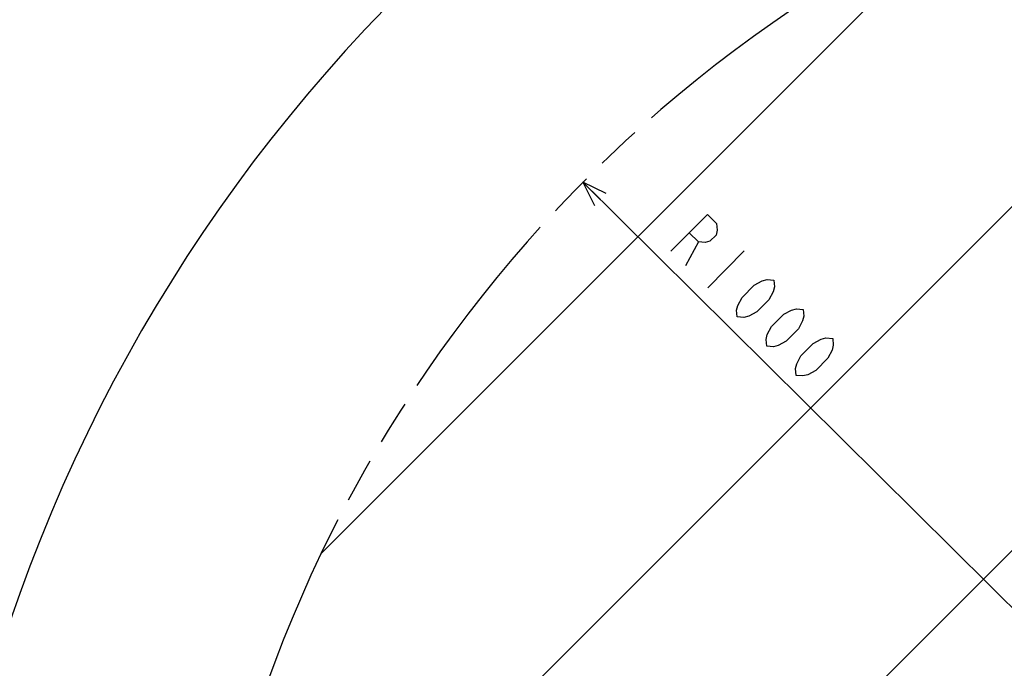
# Model space of a CAD drawing. Extents: x 0 to 594, y 0 to 420.
# Tile 83 of 104: x 298 to 370, y 219 to 266. Entities that reach past the tile are written whole.
import ezdxf

# ---------------------------------------------------------------- set-up
doc = ezdxf.new("R2010")
doc.units = 0
doc.header["$LTSCALE"] = 32.67
doc.linetypes.add('PHANTOM', pattern=[0.8, 0.45, -0.05, 0.1, -0.05, 0.1, -0.05])
doc.layers.get('0').update_dxf_attribs({"linetype": 'CONTINUOUS'})
doc.layers.add('CRV', color=7, linetype='CONTINUOUS')
doc.layers.add('DRIV_DIM', color=7, linetype='CONTINUOUS')
doc.styles.get("Standard").update_dxf_attribs({"font": 'txt', "width": 0.8})
doc.dimstyles.new('DIMSTYLE_1', dxfattribs={"dimtxt": 3.8, "dimasz": 1.8, "dimexe": 2, "dimexo": 1.5, "dimgap": 1.9, "dimtad": 1, "dimdec": 3, "dimlfac": 10, "dimtxsty": 'STANDARD', "dimblk": 'OPEN', "dimblk1": 'OPEN', "dimblk2": 'OPEN', "dimcen": 0.09, "dimazin": 2, "dimtp": 0.5, "dimtm": 0.5, "dimtfac": 1, "dimtdec": -1, "dimtofl": 0, "dimtmove": 0, "dimatfit": 3, "dimtolj": 1})
doc.dimstyles.new('DIMSTYLE_2', dxfattribs={"dimtxt": 3.8, "dimasz": 1.8, "dimexe": 2, "dimexo": 1.5, "dimgap": 0.95, "dimtad": 1, "dimdec": 3, "dimlfac": 10, "dimtxsty": 'STANDARD', "dimblk": 'OPEN', "dimblk1": 'OPEN', "dimblk2": 'OPEN', "dimcen": 0.09, "dimazin": 2, "dimtp": 0.001, "dimtm": 0.001, "dimtfac": 1, "dimtdec": 3, "dimtofl": 0, "dimtmove": 0, "dimatfit": 3, "dimtolj": 1})

# ---------------------------------------------------------------- blocks, each defined once
blk = doc.blocks.new('*D9')
at = {"layer": 'DRIV_DIM', "color": 2, "linetype": 'CONTINUOUS'}
for p, q in [((478.229, 259.55), (491.452, 274.235)), ((297.649, 184.12), (289.051, 184.12))]:
    blk.add_line(p, q, dxfattribs=at)
for points in [[(488.359, 273.482), (490.114, 272.749), (489.175, 274.404)], [(290.449, 185.925), (291.051, 184.12), (291.681, 185.916)]]:
    blk.add_lwpolyline(points, dxfattribs=at)
for start, end in [(48, 114), (114, 180)]:
    blk.add_arc((410.312, 184.12), 119.261, start, end, dxfattribs=at)
blk = doc.blocks.new('_OPEN')
at = {"color": 0, "linetype": 'BYBLOCK'}
for p, q in [((0, 0), (-1, 0.342)), ((-1, -0.342), (0, 0)), ((-1, 0), (0, 0))]:
    blk.add_line(p, q, dxfattribs=at)
blk = doc.blocks.new('*D13')
at = {"layer": 'DRIV_DIM', "color": 2, "linetype": 'CONTINUOUS'}
blk.add_line((339.298, 254.526), (410.312, 184.12), dxfattribs=at)
at = {"layer": 'DRIV_DIM', "color": 2, "linetype": 'CONTINUOUS', "xscale": 1.8, "yscale": 1.8, "zscale": 1.8, "rotation": 135.2468841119}
blk.add_blockref('_OPEN', (339.298, 254.526), dxfattribs=at)

msp = doc.modelspace()

# ---------------------------------------------------------------- linework, layer by layer
at = {"layer": 'CRV', "color": 2, "linetype": 'CONTINUOUS'}
for p, q in [((310.68077, 192.6952), (401.73756, 283.75199)), ((336.70624, 193.51938), (426.05953, 282.87267)), ((320.14395, 227.35966), (367.0731, 274.28881))]:
    msp.add_line(p, q, dxfattribs=at)
at = {"layer": 'CRV', "color": 2, "linetype": 'PHANTOM'}
msp.add_arc((410.31245, 184.12031), 100, 48, 175.448465, dxfattribs=at)
at = {"layer": 'DRIV_DIM', "color": 2, "linetype": 'CONTINUOUS'}
for p, q in [((347.75756, 250.15168), (346.82465, 248.40108)), ((351.11919, 249.4944), (348.44376, 246.79584))]:
    msp.add_line(p, q, dxfattribs=at)
for points in [[(345.7452, 249.47125), (348.42063, 252.16981), (349.09526, 251.50096), (349.14217, 251.00853), (349.05414, 250.64988), (348.60825, 250.20012), (348.25037, 250.10901), (347.75756, 250.15168), (347.08293, 250.82053)], [(350.60263, 244.65552), (350.55571, 245.14795), (350.64374, 245.5066), (350.9547, 246.09012), (351.8465, 246.98964), (352.42733, 247.30564), (352.78521, 247.39675), (353.27802, 247.35408), (353.32493, 246.86166), (353.23691, 246.50301), (352.92595, 245.91949), (352.03411, 245.01997), (351.45331, 244.70397), (351.09544, 244.61286), (350.60263, 244.65552)], [(352.76146, 242.51521), (352.71455, 243.00762), (352.80257, 243.36628), (353.11357, 243.9498), (354.00536, 244.84932), (354.58617, 245.16531), (354.94408, 245.25642), (355.43685, 245.21375), (355.48377, 244.72134), (355.39574, 244.36269), (355.08478, 243.77916), (354.19298, 242.87964), (353.61214, 242.56365), (353.25427, 242.47254), (352.76146, 242.51521)], [(354.92033, 240.37488), (354.87342, 240.8673), (354.96144, 241.22595), (355.2724, 241.80947), (356.1642, 242.70899), (356.74504, 243.02499), (357.10291, 243.1161), (357.59572, 243.07344), (357.64264, 242.58101), (357.55461, 242.22236), (357.24361, 241.63884), (356.35182, 240.73932), (355.77101, 240.42332), (355.41311, 240.33221), (354.92033, 240.37488)]]:
    msp.add_lwpolyline(points, dxfattribs=at)

# ---------------------------------------------------------------- dimensions: what is measured, and where the dimension line sits
dim = msp.add_angular_dim_2l(base=(361.80458, 293.07077), line1=((476.4275, 257.54851), (477.22551, 258.43479)), line2=((300.34152, 184.12031), (299.14891, 184.12031)), dimstyle='DIMSTYLE_1', override={"dimtad": 2}, dxfattribs=at)
dim.commit()
dim.dimension.update_dxf_attribs({"geometry": '*D9', "text_midpoint": (325.37448, 267.83863), "dimtype": 162})
dim = msp.add_radius_dim(center=(410.31245, 184.12031), mpoint=(339.29774, 254.52565), text='R<>', dimstyle='DIMSTYLE_2', override={"dimpost": '<>'}, dxfattribs=at)
dim.commit()
dim.dimension.update_dxf_attribs({"geometry": '*D13', "text_midpoint": (344.53665, 249.33169), "dimtype": 164})

doc.saveas('drawing.dxf')
